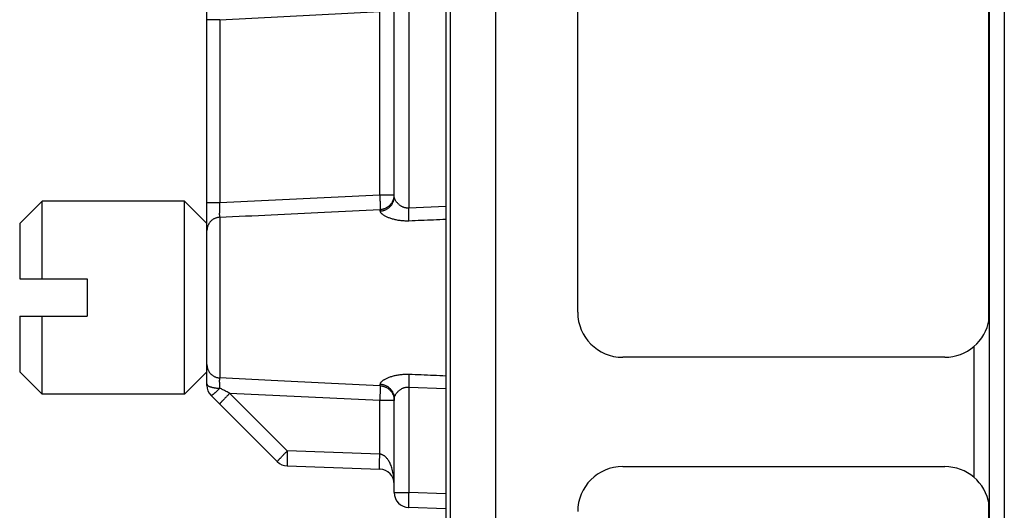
# Model space of a CAD drawing. Header units: inches. Extents: x 0 to 34, y 0 to 22.
# Tile 45 of 93: x 14.724 to 16.038, y 10.861 to 11.515. Entities that reach past the tile are written whole.
import ezdxf

# ---------------------------------------------------------------- set-up
doc = ezdxf.new("R2010")
doc.units = ezdxf.units.IN
doc.header["$LTSCALE"] = 1.87
doc.header["$MEASUREMENT"] = 0
doc.layers.get('0').update_dxf_attribs({"linetype": 'CONTINUOUS'})

msp = doc.modelspace()

# ---------------------------------------------------------------- linework, layer by layer
at = {"color": 7, "linetype": 'CONTINUOUS'}
for p, q in [((16.018, 8.6101), (16.018, 13.4079)), ((16.038, 13.4079), (16.038, 8.6101)), ((15.2985, 8.6273), (15.2985, 13.407)), ((15.2925, 13.3737), (15.2925, 8.6601)), ((15.3585, 13.1896), (15.3585, 8.5984)), ((15.2235, 11.2794), (15.2235, 13.0439)), ((15.4685, 11.1252), (15.4685, 13.0452)), ((15.2428, 12.9898), (15.2428, 11.2642)), ((14.9735, 11.0275), (14.9735, 12.931)), ((14.9909, 11.5153), (14.9735, 11.5153)), ((14.9909, 11.5153), (15.2042, 11.5264)), ((14.9909, 11.5153), (14.9909, 11.2717)), ((15.2042, 11.2819), (15.2042, 11.5264)), ((14.9909, 11.2717), (15.2042, 11.2819)), ((15.2042, 11.2819), (15.2235, 11.2819)), ((14.7235, 11.2435), (14.7535, 11.2735)), ((14.7535, 11.1698), (14.7535, 11.2735)), ((14.9435, 11.2735), (14.7535, 11.2735)), ((14.9435, 11.016), (14.9435, 11.2735)), ((14.9735, 11.2435), (14.9435, 11.2735)), ((14.9735, 11.2717), (14.9909, 11.2717)), ((15.2925, 11.2662), (15.2428, 11.2642)), ((14.9906, 11.2519), (14.9906, 11.0376)), ((15.2046, 11.2601), (15.2046, 11.2622)), ((14.7235, 11.2435), (14.7235, 11.1698)), ((14.7235, 11.1698), (14.8135, 11.1698)), ((14.8135, 11.1698), (14.8135, 11.1198)), ((14.7235, 11.1198), (14.7235, 11.046)), ((14.7235, 11.1198), (14.8135, 11.1198)), ((14.7535, 11.016), (14.7535, 11.1198)), ((16.0177, 11.1154), (16.0177, 10.8692)), ((15.9977, 10.9048), (15.9977, 11.0798)), ((15.9585, 11.0652), (15.5285, 11.0652)), ((14.7235, 11.046), (14.7535, 11.016)), ((14.9735, 11.046), (14.9435, 11.016)), ((15.2046, 11.0273), (15.2046, 11.0294)), ((14.9435, 11.016), (14.7535, 11.016)), ((15.0808, 10.9403), (15.004, 11.0171)), ((15.2042, 11.0076), (15.004, 11.0171)), ((15.2428, 11.0253), (15.2428, 10.8847)), ((15.2428, 11.0253), (15.2925, 11.0234)), ((14.9788, 11.0147), (15.0674, 10.9262)), ((15.2042, 10.936), (15.2042, 11.0076)), ((15.2235, 11.0076), (15.2042, 11.0076)), ((15.2235, 10.8847), (15.2235, 11.0101)), ((15.2042, 10.936), (15.0808, 10.9403)), ((15.0808, 10.9203), (15.2042, 10.916)), ((15.5285, 10.9194), (15.9585, 10.9194)), ((15.2235, 10.8847), (15.2428, 10.8847)), ((15.2925, 10.8829), (15.2428, 10.8847)), ((15.2925, 10.8629), (15.2428, 10.8647))]:
    msp.add_line(p, q, dxfattribs=at)
for centre, radius, start, end in [((15.5285, 11.1252), 0.06, 180, 270), ((15.9585, 11.1252), 0.06, 270, 350.6374), ((14.9915, 11.0275), 0.018, 180.001, 225), ((15.0815, 10.9403), 0.02, 225, 268), ((15.2035, 10.896), 0.02, 0, 88), ((15.5285, 10.8594), 0.06, 90, 180), ((15.9585, 10.8594), 0.06, 9.3626, 90), ((15.2435, 10.8847), 0.02, 180, 268)]:
    msp.add_arc(centre, radius, start, end, dxfattribs=at)
for points, knots in [([(16.0172, 11.1127), (16.0172, 11.3288), (16.0172, 11.761), (16.0172, 12.4094), (16.0172, 12.8416), (16.0172, 13.0577)], [0, 0, 0, 0, 0.333333, 0.666667, 1, 1, 1, 1]), ([(15.2042, 11.2819), (15.2042, 11.2814), (15.2043, 11.2803), (15.2044, 11.2786), (15.2044, 11.277), (15.2045, 11.2755), (15.2045, 11.2739), (15.2046, 11.2725), (15.2046, 11.2711), (15.2047, 11.2697), (15.2047, 11.2685), (15.2047, 11.2673), (15.2047, 11.2663), (15.2047, 11.2653), (15.2047, 11.2645), (15.2047, 11.2637), (15.2046, 11.2631), (15.2046, 11.2626), (15.2046, 11.2624), (15.2046, 11.2622)], [0, 0, 0, 0, 0.083369, 0.166202, 0.247918, 0.327942, 0.405716, 0.480714, 0.552434, 0.6204, 0.684163, 0.743304, 0.797433, 0.846208, 0.889324, 0.92649, 0.957433, 0.981947, 1, 1, 1, 1]), ([(15.2046, 11.2622), (15.2051, 11.2623), (15.2062, 11.2624), (15.2079, 11.2627), (15.2095, 11.2631), (15.2111, 11.2637), (15.2127, 11.2644), (15.2141, 11.2652), (15.2155, 11.2661), (15.2168, 11.2672), (15.218, 11.2683), (15.2192, 11.2696), (15.2202, 11.2709), (15.221, 11.2723), (15.2218, 11.2738), (15.2224, 11.2754), (15.2229, 11.277), (15.2232, 11.2783), (15.2233, 11.2791), (15.2234, 11.2794)], [0, 0, 0, 0, 0.061102, 0.122184, 0.183232, 0.244235, 0.305184, 0.36607, 0.426886, 0.487626, 0.54829, 0.608875, 0.669384, 0.729821, 0.790191, 0.850502, 0.910764, 0.970988, 1, 1, 1, 1]), ([(15.2046, 11.2601), (15.2051, 11.2601), (15.2062, 11.2602), (15.2079, 11.2605), (15.2095, 11.2609), (15.2111, 11.2615), (15.2127, 11.2622), (15.2141, 11.263), (15.2155, 11.2639), (15.2168, 11.2649), (15.218, 11.2661), (15.2192, 11.2673), (15.2202, 11.2686), (15.221, 11.27), (15.2218, 11.2715), (15.2224, 11.273), (15.2229, 11.2746), (15.2233, 11.2762), (15.2235, 11.2778), (15.2235, 11.2788), (15.2235, 11.2794)], [0, 0, 0, 0, 0.056582, 0.113115, 0.169577, 0.225948, 0.282211, 0.33835, 0.394355, 0.450217, 0.505927, 0.561479, 0.616869, 0.672103, 0.727195, 0.782163, 0.83703, 0.891821, 0.946564, 1, 1, 1, 1]), ([(15.2234, 11.2794), (15.2234, 11.2797), (15.2235, 11.2805), (15.2235, 11.2814), (15.2235, 11.2819)], [0, 0, 0, 0, 0.331215, 1, 1, 1, 1]), ([(15.2428, 11.2642), (15.2424, 11.2641), (15.2417, 11.2641), (15.2405, 11.2641), (15.2394, 11.2643), (15.2382, 11.2645), (15.237, 11.2648), (15.2357, 11.2652), (15.2345, 11.2657), (15.2332, 11.2664), (15.232, 11.2672), (15.2307, 11.2681), (15.2295, 11.2691), (15.2283, 11.2703), (15.2272, 11.2715), (15.2262, 11.2727), (15.2254, 11.274), (15.2247, 11.2752), (15.2242, 11.2764), (15.2238, 11.2775), (15.2236, 11.2784), (15.2235, 11.2791), (15.2235, 11.2794)], [0, 0, 0, 0, 0.042487, 0.085584, 0.129495, 0.174395, 0.220511, 0.268429, 0.318722, 0.371751, 0.427652, 0.486152, 0.546736, 0.608421, 0.66996, 0.729745, 0.786335, 0.838746, 0.886365, 0.929174, 0.967397, 1, 1, 1, 1]), ([(14.9906, 11.2519), (14.9906, 11.252), (14.9905, 11.2522), (14.9905, 11.2526), (14.9905, 11.2531), (14.9905, 11.2538), (14.9905, 11.2545), (14.9904, 11.2554), (14.9904, 11.2563), (14.9905, 11.2574), (14.9905, 11.2586), (14.9905, 11.2598), (14.9905, 11.2611), (14.9906, 11.2625), (14.9906, 11.2639), (14.9906, 11.2654), (14.9907, 11.267), (14.9908, 11.2685), (14.9908, 11.2701), (14.9909, 11.2712), (14.9909, 11.2717)], [0, 0, 0, 0, 0.013745, 0.033596, 0.05961, 0.091632, 0.129434, 0.172773, 0.221416, 0.27509, 0.333436, 0.396047, 0.462532, 0.532495, 0.605516, 0.681151, 0.758926, 0.838337, 0.91887, 1, 1, 1, 1]), ([(14.9906, 11.2519), (14.9901, 11.2519), (14.9891, 11.2518), (14.9876, 11.2515), (14.9861, 11.2511), (14.9847, 11.2506), (14.9833, 11.25), (14.982, 11.2492), (14.9807, 11.2484), (14.9795, 11.2474), (14.9784, 11.2464), (14.9774, 11.2453), (14.9765, 11.244), (14.9758, 11.2428), (14.9751, 11.2414), (14.9745, 11.24), (14.9741, 11.2386), (14.9738, 11.2371), (14.9736, 11.2356), (14.9735, 11.2346), (14.9735, 11.2341)], [0, 0, 0, 0, 0.055765, 0.111553, 0.167332, 0.223084, 0.278798, 0.334475, 0.39012, 0.445742, 0.501333, 0.556883, 0.612381, 0.667831, 0.723245, 0.778637, 0.834014, 0.889376, 0.944716, 1, 1, 1, 1]), ([(14.9906, 11.2519), (15.0135, 11.253), (15.0602, 11.2553), (15.1315, 11.2587), (15.1799, 11.2611), (15.2046, 11.2622)], [0, 0, 0, 0, 0.321408, 0.65462, 1, 1, 1, 1]), ([(15.2046, 11.2601), (15.2046, 11.2599), (15.2046, 11.2595), (15.2049, 11.2588), (15.2053, 11.2581), (15.206, 11.2574), (15.2068, 11.2566), (15.2078, 11.2558), (15.209, 11.255), (15.2103, 11.2542), (15.2119, 11.2534), (15.2136, 11.2525), (15.2155, 11.2517), (15.2176, 11.251), (15.2198, 11.2502), (15.2221, 11.2496), (15.2245, 11.249), (15.227, 11.2484), (15.2296, 11.248), (15.2323, 11.2477), (15.235, 11.2474), (15.2377, 11.2473), (15.2404, 11.2472), (15.2423, 11.2472), (15.2432, 11.2473)], [0, 0, 0, 0, 0.014224, 0.030499, 0.049582, 0.071982, 0.098025, 0.127906, 0.16173, 0.199527, 0.241205, 0.286545, 0.335245, 0.38696, 0.4414, 0.498295, 0.557303, 0.618026, 0.680133, 0.74336, 0.807359, 0.871693, 0.935877, 1, 1, 1, 1]), ([(15.2432, 11.2473), (15.2432, 11.2476), (15.2432, 11.2483), (15.2432, 11.2493), (15.2432, 11.2505), (15.2432, 11.2518), (15.2431, 11.2531), (15.2431, 11.2546), (15.2431, 11.2561), (15.243, 11.2576), (15.243, 11.2592), (15.2429, 11.2608), (15.2429, 11.2625), (15.2428, 11.2636), (15.2428, 11.2642)], [0, 0, 0, 0, 0.056578, 0.119751, 0.189087, 0.26411, 0.344309, 0.429133, 0.517998, 0.610283, 0.705332, 0.802452, 0.900924, 1, 1, 1, 1]), ([(15.2432, 11.2473), (15.2486, 11.2475), (15.2596, 11.248), (15.276, 11.2486), (15.287, 11.2491), (15.2925, 11.2493)], [0, 0, 0, 0, 0.33186, 0.665193, 1, 1, 1, 1]), ([(14.9735, 11.0554), (14.9735, 11.0549), (14.9736, 11.0539), (14.9738, 11.0524), (14.9741, 11.051), (14.9745, 11.0495), (14.9751, 11.0481), (14.9758, 11.0468), (14.9765, 11.0455), (14.9774, 11.0443), (14.9784, 11.0431), (14.9795, 11.0421), (14.9807, 11.0411), (14.982, 11.0403), (14.9833, 11.0395), (14.9847, 11.0389), (14.9861, 11.0384), (14.9876, 11.038), (14.9891, 11.0377), (14.9901, 11.0376), (14.9906, 11.0376)], [0, 0, 0, 0, 0.055292, 0.110628, 0.165986, 0.221358, 0.276747, 0.332161, 0.387612, 0.443114, 0.498665, 0.554254, 0.609871, 0.665514, 0.721193, 0.776911, 0.832667, 0.888448, 0.944236, 1, 1, 1, 1]), ([(15.2432, 11.0422), (15.2423, 11.0423), (15.2404, 11.0424), (15.2377, 11.0422), (15.235, 11.0421), (15.2323, 11.0419), (15.2296, 11.0415), (15.227, 11.0411), (15.2245, 11.0406), (15.2221, 11.0399), (15.2197, 11.0393), (15.2176, 11.0386), (15.2155, 11.0378), (15.2136, 11.037), (15.2119, 11.0361), (15.2103, 11.0353), (15.209, 11.0345), (15.2078, 11.0337), (15.2068, 11.0329), (15.206, 11.0321), (15.2053, 11.0314), (15.2049, 11.0307), (15.2046, 11.0301), (15.2046, 11.0296), (15.2046, 11.0294)], [0, 0, 0, 0, 0.064187, 0.128521, 0.193029, 0.257208, 0.320592, 0.382806, 0.443567, 0.502533, 0.559328, 0.613648, 0.665253, 0.713857, 0.759105, 0.800699, 0.838425, 0.872205, 0.902061, 0.928088, 0.950474, 0.969542, 0.985799, 1, 1, 1, 1]), ([(15.2432, 11.0422), (15.2432, 11.0419), (15.2432, 11.0412), (15.2432, 11.0402), (15.2432, 11.039), (15.2432, 11.0377), (15.2431, 11.0364), (15.2431, 11.035), (15.2431, 11.0335), (15.243, 11.0319), (15.243, 11.0303), (15.2429, 11.0287), (15.2429, 11.027), (15.2428, 11.0259), (15.2428, 11.0253)], [0, 0, 0, 0, 0.056571, 0.119743, 0.189078, 0.264102, 0.3443, 0.429126, 0.517992, 0.610279, 0.705328, 0.80245, 0.900922, 1, 1, 1, 1]), ([(15.2925, 11.0402), (15.287, 11.0405), (15.276, 11.0409), (15.2596, 11.0416), (15.2486, 11.042), (15.2432, 11.0422)], [0, 0, 0, 0, 0.334802, 0.668134, 1, 1, 1, 1]), ([(14.9735, 11.0296), (14.9735, 11.0294), (14.9736, 11.0291), (14.9738, 11.0286), (14.9741, 11.0282), (14.9746, 11.0277), (14.9751, 11.0273), (14.9758, 11.0268), (14.9766, 11.0264), (14.9775, 11.0261), (14.9785, 11.0257), (14.9796, 11.0254), (14.9808, 11.0251), (14.982, 11.0248), (14.9834, 11.0246), (14.9847, 11.0244), (14.9862, 11.0242), (14.9876, 11.0241), (14.9891, 11.024), (14.9901, 11.024), (14.9907, 11.024)], [0, 0, 0, 0, 0.025142, 0.0519, 0.081559, 0.114998, 0.152746, 0.195071, 0.242066, 0.293699, 0.349806, 0.410131, 0.47435, 0.542109, 0.613049, 0.686772, 0.762836, 0.840756, 0.920001, 1, 1, 1, 1]), ([(14.9907, 11.024), (14.9906, 11.0245), (14.9906, 11.0255), (14.9906, 11.0269), (14.9905, 11.0283), (14.9905, 11.0297), (14.9905, 11.0309), (14.9905, 11.0321), (14.9904, 11.0331), (14.9904, 11.0341), (14.9905, 11.035), (14.9905, 11.0357), (14.9905, 11.0364), (14.9905, 11.0369), (14.9905, 11.0373), (14.9906, 11.0375), (14.9906, 11.0376)], [0, 0, 0, 0, 0.110873, 0.218004, 0.320707, 0.418326, 0.510237, 0.595857, 0.674643, 0.746101, 0.809794, 0.865331, 0.912371, 0.95063, 0.979887, 1, 1, 1, 1]), ([(15.2046, 11.0273), (15.1799, 11.0285), (15.1316, 11.0308), (15.0602, 11.0342), (15.0135, 11.0365), (14.9906, 11.0376)], [0, 0, 0, 0, 0.345188, 0.678407, 1, 1, 1, 1]), ([(15.2046, 11.0294), (15.2051, 11.0294), (15.2062, 11.0293), (15.2079, 11.029), (15.2095, 11.0286), (15.2111, 11.028), (15.2127, 11.0273), (15.2141, 11.0265), (15.2155, 11.0256), (15.2168, 11.0246), (15.218, 11.0234), (15.2192, 11.0222), (15.2202, 11.0209), (15.221, 11.0195), (15.2218, 11.018), (15.2224, 11.0165), (15.2229, 11.015), (15.2233, 11.0134), (15.2235, 11.0118), (15.2235, 11.0107), (15.2235, 11.0101)], [0, 0, 0, 0, 0.056542, 0.113076, 0.169553, 0.225937, 0.282203, 0.338335, 0.394327, 0.450182, 0.50589, 0.561439, 0.616823, 0.672046, 0.727131, 0.782102, 0.836982, 0.891788, 0.946532, 1, 1, 1, 1]), ([(14.9788, 11.0147), (14.9788, 11.0147), (14.979, 11.0146), (14.9793, 11.0146), (14.9797, 11.0147), (14.9802, 11.0149), (14.9808, 11.0152), (14.9814, 11.0156), (14.9821, 11.016), (14.9828, 11.0166), (14.9837, 11.0173), (14.9845, 11.018), (14.9855, 11.0189), (14.9864, 11.0198), (14.9875, 11.0207), (14.9885, 11.0218), (14.9896, 11.0229), (14.9903, 11.0236), (14.9907, 11.024)], [0, 0, 0, 0, 0.015853, 0.035573, 0.061414, 0.094201, 0.134289, 0.18179, 0.236608, 0.29849, 0.367153, 0.442275, 0.523449, 0.610167, 0.701855, 0.797876, 0.897522, 1, 1, 1, 1]), ([(15.004, 11.0171), (15.0036, 11.0168), (15.0028, 11.016), (15.0017, 11.0149), (15.0006, 11.0137), (14.9995, 11.0126), (14.9985, 11.0116), (14.9974, 11.0105), (14.9965, 11.0095), (14.9956, 11.0086), (14.9947, 11.0077), (14.9939, 11.0069), (14.9932, 11.0061), (14.9926, 11.0054), (14.992, 11.0048), (14.9916, 11.0043), (14.9912, 11.0039), (14.9909, 11.0035), (14.9907, 11.0033), (14.9906, 11.0031), (14.9905, 11.003), (14.9905, 11.003)], [0, 0, 0, 0, 0.083137, 0.165548, 0.24669, 0.326032, 0.403052, 0.477243, 0.548117, 0.615207, 0.678068, 0.736277, 0.789446, 0.837221, 0.87929, 0.91538, 0.945261, 0.968744, 0.985691, 0.996037, 1, 1, 1, 1]), ([(15.004, 11.0171), (15.0024, 11.0179), (14.9994, 11.0195), (14.995, 11.0218), (14.9921, 11.0233), (14.9907, 11.024)], [0, 0, 0, 0, 0.34577, 0.681287, 1, 1, 1, 1]), ([(15.2046, 11.0273), (15.2046, 11.0272), (15.2046, 11.0269), (15.2046, 11.0264), (15.2047, 11.0258), (15.2047, 11.0251), (15.2047, 11.0242), (15.2047, 11.0233), (15.2047, 11.0222), (15.2047, 11.021), (15.2047, 11.0198), (15.2046, 11.0185), (15.2046, 11.017), (15.2045, 11.0156), (15.2045, 11.014), (15.2044, 11.0125), (15.2044, 11.0109), (15.2043, 11.0092), (15.2042, 11.0082), (15.2042, 11.0076)], [0, 0, 0, 0, 0.018026, 0.042451, 0.073347, 0.110489, 0.153567, 0.202293, 0.25639, 0.315525, 0.379296, 0.447281, 0.519028, 0.594061, 0.671876, 0.751944, 0.833704, 0.916584, 1, 1, 1, 1]), ([(15.2046, 11.0273), (15.2051, 11.0273), (15.2062, 11.0271), (15.2079, 11.0269), (15.2095, 11.0264), (15.2111, 11.0259), (15.2127, 11.0252), (15.2141, 11.0243), (15.2155, 11.0234), (15.2168, 11.0223), (15.218, 11.0212), (15.2192, 11.0199), (15.2202, 11.0186), (15.221, 11.0172), (15.2218, 11.0157), (15.2224, 11.0141), (15.2229, 11.0125), (15.2232, 11.0112), (15.2233, 11.0104), (15.2234, 11.0101)], [0, 0, 0, 0, 0.061098, 0.122175, 0.183219, 0.244218, 0.305163, 0.366044, 0.426856, 0.487593, 0.548252, 0.608833, 0.669338, 0.72977, 0.790136, 0.850443, 0.910701, 0.970921, 1, 1, 1, 1]), ([(15.2235, 11.0101), (15.2235, 11.0104), (15.2236, 11.0111), (15.2238, 11.0121), (15.2242, 11.0132), (15.2247, 11.0143), (15.2254, 11.0155), (15.2262, 11.0168), (15.2272, 11.018), (15.2283, 11.0193), (15.2295, 11.0204), (15.2307, 11.0214), (15.232, 11.0223), (15.2332, 11.0231), (15.2345, 11.0238), (15.2357, 11.0243), (15.237, 11.0247), (15.2382, 11.025), (15.2394, 11.0253), (15.2405, 11.0254), (15.2417, 11.0254), (15.2424, 11.0254), (15.2428, 11.0253)], [0, 0, 0, 0, 0.032691, 0.070927, 0.113745, 0.161362, 0.213758, 0.270332, 0.330114, 0.391657, 0.453347, 0.51393, 0.572422, 0.628315, 0.681339, 0.731626, 0.779533, 0.825648, 0.87055, 0.914451, 0.957526, 1, 1, 1, 1]), ([(15.2234, 11.0101), (15.2234, 11.0098), (15.2235, 11.009), (15.2235, 11.0082), (15.2235, 11.0076)], [0, 0, 0, 0, 0.331247, 1, 1, 1, 1]), ([(15.0674, 10.9262), (15.0673, 10.9262), (15.0674, 10.9263), (15.0675, 10.9265), (15.0677, 10.9267), (15.068, 10.9271), (15.0684, 10.9275), (15.0689, 10.928), (15.0694, 10.9286), (15.0701, 10.9293), (15.0708, 10.9301), (15.0716, 10.9309), (15.0724, 10.9318), (15.0733, 10.9327), (15.0743, 10.9337), (15.0753, 10.9347), (15.0763, 10.9358), (15.0774, 10.9369), (15.0785, 10.938), (15.0797, 10.9392), (15.0804, 10.9399), (15.0808, 10.9403)], [0, 0, 0, 0, 0.003963, 0.014309, 0.03126, 0.054751, 0.084641, 0.120741, 0.162816, 0.21059, 0.263749, 0.321943, 0.384787, 0.451866, 0.522737, 0.596932, 0.673959, 0.75331, 0.83446, 0.916871, 1, 1, 1, 1]), ([(15.0808, 10.9403), (15.0808, 10.9398), (15.0807, 10.9386), (15.0807, 10.937), (15.0806, 10.9353), (15.0806, 10.9337), (15.0806, 10.9322), (15.0805, 10.9307), (15.0805, 10.9292), (15.0805, 10.9279), (15.0805, 10.9266), (15.0805, 10.9254), (15.0805, 10.9244), (15.0805, 10.9235), (15.0806, 10.9227), (15.0806, 10.922), (15.0806, 10.9214), (15.0806, 10.921), (15.0807, 10.9206), (15.0807, 10.9204), (15.0808, 10.9203), (15.0808, 10.9203)], [0, 0, 0, 0, 0.08425, 0.167638, 0.249676, 0.329883, 0.407789, 0.482925, 0.554829, 0.623026, 0.686807, 0.745346, 0.798005, 0.844389, 0.884553, 0.9187, 0.946975, 0.96938, 0.985675, 0.995739, 1, 1, 1, 1]), ([(15.2042, 10.916), (15.2042, 10.916), (15.2041, 10.9161), (15.2041, 10.9163), (15.2041, 10.9167), (15.204, 10.9172), (15.204, 10.9178), (15.204, 10.9185), (15.2039, 10.9193), (15.2039, 10.9203), (15.2039, 10.9213), (15.2039, 10.9225), (15.2039, 10.9238), (15.2039, 10.9251), (15.204, 10.9265), (15.204, 10.928), (15.204, 10.9295), (15.2041, 10.9311), (15.2041, 10.9327), (15.2042, 10.9344), (15.2042, 10.9355), (15.2042, 10.936)], [0, 0, 0, 0, 0.00446, 0.015045, 0.032194, 0.055877, 0.085958, 0.122247, 0.164507, 0.212466, 0.265807, 0.32416, 0.387118, 0.45424, 0.525076, 0.599157, 0.67599, 0.755052, 0.835794, 0.917641, 1, 1, 1, 1]), ([(15.2235, 10.896), (15.2235, 10.8976), (15.2234, 10.9008), (15.223, 10.9055), (15.2223, 10.9098), (15.2215, 10.9139), (15.2204, 10.9175), (15.2193, 10.9208), (15.2181, 10.9235), (15.2169, 10.9259), (15.2156, 10.9279), (15.2144, 10.9296), (15.2132, 10.9311), (15.2121, 10.9322), (15.211, 10.9332), (15.2099, 10.934), (15.2089, 10.9346), (15.2079, 10.9351), (15.2069, 10.9355), (15.206, 10.9357), (15.2051, 10.9359), (15.2045, 10.936), (15.2042, 10.936)], [0, 0, 0, 0, 0.1008, 0.199119, 0.292746, 0.379917, 0.45951, 0.530855, 0.594009, 0.649717, 0.698909, 0.742416, 0.780909, 0.815057, 0.845531, 0.872925, 0.897818, 0.920741, 0.942153, 0.962315, 0.981499, 1, 1, 1, 1]), ([(15.2428, 10.8847), (15.2428, 10.8841), (15.2428, 10.883), (15.2427, 10.8814), (15.2427, 10.8798), (15.2426, 10.8782), (15.2426, 10.8767), (15.2426, 10.8752), (15.2426, 10.8738), (15.2425, 10.8724), (15.2425, 10.8712), (15.2425, 10.87), (15.2425, 10.8689), (15.2426, 10.868), (15.2426, 10.8671), (15.2426, 10.8664), (15.2426, 10.8658), (15.2427, 10.8653), (15.2427, 10.865), (15.2427, 10.8648), (15.2428, 10.8647), (15.2428, 10.8647)], [0, 0, 0, 0, 0.082418, 0.164266, 0.244987, 0.324031, 0.400859, 0.474949, 0.545796, 0.612918, 0.675858, 0.734189, 0.787515, 0.835475, 0.877744, 0.91404, 0.944125, 0.967806, 0.984955, 0.995543, 1, 1, 1, 1]), ([(16.0172, 8.9269), (16.0172, 9.1431), (16.0172, 9.5753), (16.0172, 10.2236), (16.0172, 10.6558), (16.0172, 10.8719)], [0, 0, 0, 0, 0.333333, 0.666667, 1, 1, 1, 1])]:
    msp.add_open_spline(points, degree=3, knots=knots, dxfattribs=at)
for points in [[(15.2234, 11.2794), (15.2234, 11.2794), (15.2234, 11.2794), (15.2234, 11.2794)], [(15.2235, 11.2794), (15.2235, 11.2794), (15.2235, 11.2794), (15.2235, 11.2794)], [(15.2234, 11.0101), (15.2234, 11.0101), (15.2234, 11.0101), (15.2234, 11.0101)], [(15.2235, 11.0101), (15.2235, 11.0101), (15.2235, 11.0101), (15.2235, 11.0101)]]:
    msp.add_open_spline(points, degree=3, dxfattribs=at)

doc.saveas('drawing.dxf')
